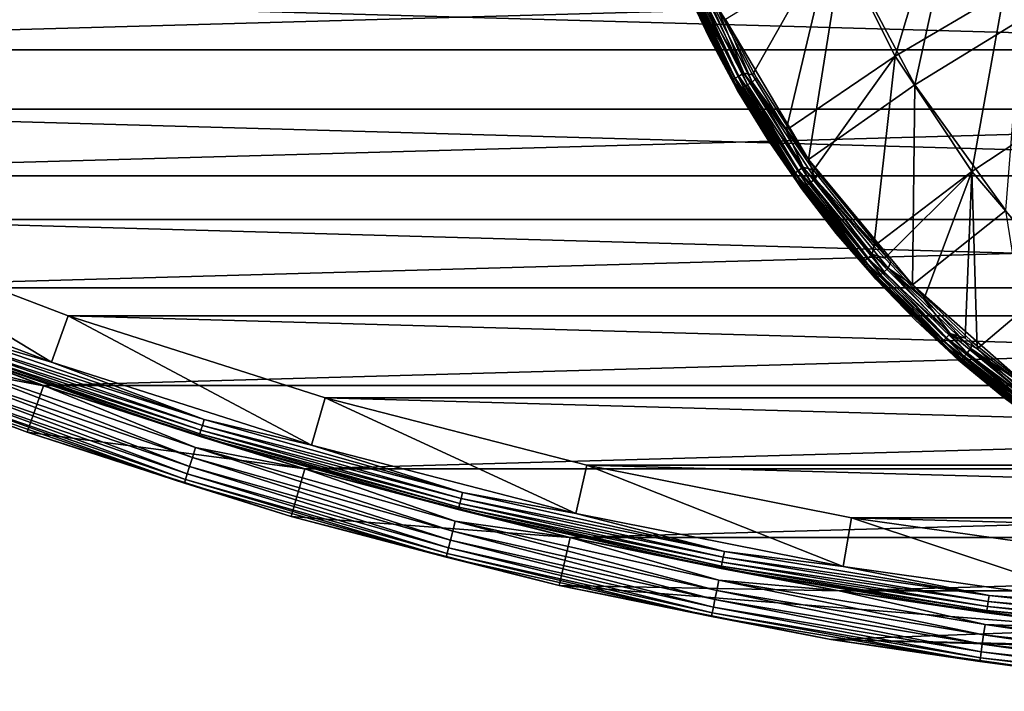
# Model space of a CAD drawing. Header units: millimetres. Extents: x -100 to 100, y -64 to 136.
# Tile 10 of 256: x -33 to -13, y -64 to -50. Entities that reach past the tile are written whole.
import ezdxf

# ---------------------------------------------------------------- set-up
doc = ezdxf.new("R2010")
doc.units = ezdxf.units.MM
doc.header["$LTSCALE"] = 159.143519
for name, color, linetype in [('393', 7, 'CONTINUOUS'), ('394', 7, 'CONTINUOUS'), ('395', 7, 'CONTINUOUS'), ('396', 7, 'CONTINUOUS'), ('397', 7, 'CONTINUOUS'), ('400', 7, 'CONTINUOUS'), ('402', 7, 'CONTINUOUS'), ('407', 7, 'CONTINUOUS'), ('410', 7, 'CONTINUOUS'), ('475', 7, 'CONTINUOUS'), ('505', 7, 'CONTINUOUS'), ('512', 7, 'CONTINUOUS'), ('524', 7, 'CONTINUOUS'), ('531', 7, 'CONTINUOUS')]:
    doc.layers.add(name, color=color, linetype=linetype)

msp = doc.modelspace()

# ---------------------------------------------------------------- linework, layer by layer
at = {"layer": '393', "color": 7, "linetype": 'CONTINUOUS', "true_color": 0xaaaaaa}
for points in [[(-32.534, -57.172, 44.7), (-37.696, -55.202, 44.7), (-37.311, -54.278, 44.7), (-32.534, -57.172, 44.7)], [(-32.202, -56.229, 44.7), (-32.534, -57.172, 44.7), (-37.311, -54.278, 44.7), (-32.202, -56.229, 44.7)], [(-27.269, -58.85, 44.7), (-32.534, -57.172, 44.7), (-32.202, -56.229, 44.7), (-27.269, -58.85, 44.7)], [(-26.992, -57.889, 44.7), (-27.269, -58.85, 44.7), (-32.202, -56.229, 44.7), (-26.992, -57.889, 44.7)], [(-21.919, -60.23, 44.7), (-27.269, -58.85, 44.7), (-26.992, -57.889, 44.7), (-21.919, -60.23, 44.7)], [(-21.696, -59.255, 44.7), (-21.919, -60.23, 44.7), (-26.992, -57.889, 44.7), (-21.696, -59.255, 44.7)], [(-16.5, -61.308, 44.7), (-21.919, -60.23, 44.7), (-21.696, -59.255, 44.7), (-16.5, -61.308, 44.7)], [(-16.331, -60.323, 44.7), (-16.5, -61.308, 44.7), (-21.696, -59.255, 44.7), (-16.331, -60.323, 44.7)], [(-11.029, -62.081, 44.7), (-16.5, -61.308, 44.7), (-16.331, -60.323, 44.7), (-11.029, -62.081, 44.7)], [(-10.916, -61.087, 44.7), (-11.029, -62.081, 44.7), (-16.331, -60.323, 44.7), (-10.916, -61.087, 44.7)]]:
    msp.add_3dface(points, dxfattribs=at)
at = {"layer": '394', "color": 7, "linetype": 'CONTINUOUS', "true_color": 0xaaaaaa}
for points in [[(-37.886, -55.664, 44.2), (-32.698, -57.644, 44.2), (-37.886, -55.664, 37.7), (-37.886, -55.664, 44.2)], [(-37.886, -55.664, 37.7), (-32.698, -57.644, 44.2), (-32.697, -57.645, 37.7), (-37.886, -55.664, 37.7)], [(-32.698, -57.644, 44.2), (-27.407, -59.331, 44.2), (-32.697, -57.645, 37.7), (-32.698, -57.644, 44.2)], [(-32.697, -57.645, 37.7), (-27.407, -59.331, 44.2), (-27.407, -59.331, 37.7), (-32.697, -57.645, 37.7)], [(-27.407, -59.331, 44.2), (-22.03, -60.718, 44.2), (-27.407, -59.331, 37.7), (-27.407, -59.331, 44.2)], [(-27.407, -59.331, 37.7), (-22.03, -60.718, 44.2), (-22.03, -60.718, 37.7), (-27.407, -59.331, 37.7)], [(-22.03, -60.718, 44.2), (-16.583, -61.801, 44.2), (-22.03, -60.718, 37.7), (-22.03, -60.718, 44.2)], [(-22.03, -60.718, 37.7), (-16.583, -61.801, 44.2), (-16.583, -61.801, 37.7), (-22.03, -60.718, 37.7)], [(-16.583, -61.801, 44.2), (-11.084, -62.578, 44.2), (-16.583, -61.801, 37.7), (-16.583, -61.801, 44.2)], [(-16.583, -61.801, 37.7), (-11.084, -62.578, 44.2), (-11.085, -62.577, 37.7), (-16.583, -61.801, 37.7)]]:
    msp.add_3dface(points, dxfattribs=at)
at = {"layer": '395', "color": 7, "linetype": 'CONTINUOUS', "true_color": 0xaaaaaa}
for points in [[(-37.886, -55.664, 37.7), (-32.697, -57.645, 37.7), (-38.268, -56.588, 37.7), (-37.886, -55.664, 37.7)], [(-38.268, -56.588, 37.7), (-32.697, -57.645, 37.7), (-33.028, -58.588, 37.7), (-38.268, -56.588, 37.7)], [(-32.697, -57.645, 37.7), (-27.407, -59.331, 37.7), (-33.028, -58.588, 37.7), (-32.697, -57.645, 37.7)], [(-33.028, -58.588, 37.7), (-27.407, -59.331, 37.7), (-27.683, -60.292, 37.7), (-33.028, -58.588, 37.7)], [(-27.407, -59.331, 37.7), (-22.03, -60.718, 37.7), (-27.683, -60.292, 37.7), (-27.407, -59.331, 37.7)], [(-27.683, -60.292, 37.7), (-22.03, -60.718, 37.7), (-22.252, -61.693, 37.7), (-27.683, -60.292, 37.7)], [(-22.03, -60.718, 37.7), (-16.583, -61.801, 37.7), (-22.252, -61.693, 37.7), (-22.03, -60.718, 37.7)], [(-16.583, -61.801, 37.7), (-11.085, -62.577, 37.7), (-22.252, -61.693, 37.7), (-16.583, -61.801, 37.7)], [(-22.252, -61.693, 37.7), (-11.085, -62.577, 37.7), (-16.751, -62.787, 37.7), (-22.252, -61.693, 37.7)], [(-11.085, -62.577, 37.7), (-5.551, -63.044, 37.7), (-16.751, -62.787, 37.7), (-11.085, -62.577, 37.7)], [(-5.551, -63.044, 37.7), (0, -63.2, 37.7), (-16.751, -62.787, 37.7), (-5.551, -63.044, 37.7)], [(-16.751, -62.787, 37.7), (0, -63.2, 37.7), (11.196, -63.571, 37.7), (-16.751, -62.787, 37.7)], [(-11.196, -63.571, 37.7), (-16.751, -62.787, 37.7), (11.196, -63.571, 37.7), (-11.196, -63.571, 37.7)]]:
    msp.add_3dface(points, dxfattribs=at)
at = {"layer": '396', "color": 7, "linetype": 'CONTINUOUS', "true_color": 0xaaaaaa}
for points in [[(-38.268, -56.588, 37.7), (-33.028, -58.588, 37.7), (-38.268, -56.588, 44.7), (-38.268, -56.588, 37.7)], [(-38.268, -56.588, 44.7), (-33.028, -58.588, 37.7), (-33.028, -58.588, 44.7), (-38.268, -56.588, 44.7)], [(-33.028, -58.588, 37.7), (-27.683, -60.292, 37.7), (-33.028, -58.588, 44.7), (-33.028, -58.588, 37.7)], [(-33.028, -58.588, 44.7), (-27.683, -60.292, 37.7), (-27.684, -60.292, 44.7), (-33.028, -58.588, 44.7)], [(-27.683, -60.292, 37.7), (-22.252, -61.693, 37.7), (-27.684, -60.292, 44.7), (-27.683, -60.292, 37.7)], [(-27.684, -60.292, 44.7), (-22.252, -61.693, 37.7), (-22.252, -61.693, 44.7), (-27.684, -60.292, 44.7)], [(-22.252, -61.693, 37.7), (-16.751, -62.787, 37.7), (-22.252, -61.693, 44.7), (-22.252, -61.693, 37.7)], [(-22.252, -61.693, 44.7), (-16.751, -62.787, 37.7), (-16.751, -62.787, 44.7), (-22.252, -61.693, 44.7)], [(-16.751, -62.787, 37.7), (-11.196, -63.571, 37.7), (-16.751, -62.787, 44.7), (-16.751, -62.787, 37.7)], [(-16.751, -62.787, 44.7), (-11.196, -63.571, 37.7), (-11.196, -63.571, 44.7), (-16.751, -62.787, 44.7)]]:
    msp.add_3dface(points, dxfattribs=at)
at = {"layer": '397', "color": 7, "linetype": 'CONTINUOUS', "true_color": 0xaaaaaa}
for points in [[(-47.89, -50.846, 45.7), (52.673, -48.025, 45.7), (-52.673, -48.025, 45.7), (-47.89, -50.846, 45.7)], [(47.89, -50.846, 45.7), (52.673, -48.025, 45.7), (-47.89, -50.846, 45.7), (47.89, -50.846, 45.7)], [(-42.956, -53.395, 45.7), (47.89, -50.846, 45.7), (-47.89, -50.846, 45.7), (-42.956, -53.395, 45.7)], [(42.956, -53.395, 45.7), (47.89, -50.846, 45.7), (-42.956, -53.395, 45.7), (42.956, -53.395, 45.7)], [(-37.887, -55.663, 45.7), (42.956, -53.395, 45.7), (-42.956, -53.395, 45.7), (-37.887, -55.663, 45.7)], [(37.887, -55.663, 45.7), (42.956, -53.395, 45.7), (-37.887, -55.663, 45.7), (37.887, -55.663, 45.7)], [(-32.699, -57.644, 45.7), (37.887, -55.663, 45.7), (-37.887, -55.663, 45.7), (-32.699, -57.644, 45.7)], [(32.699, -57.644, 45.7), (37.887, -55.663, 45.7), (-32.699, -57.644, 45.7), (32.699, -57.644, 45.7)], [(-27.408, -59.331, 45.7), (32.699, -57.644, 45.7), (-32.699, -57.644, 45.7), (-27.408, -59.331, 45.7)], [(27.408, -59.331, 45.7), (32.699, -57.644, 45.7), (-27.408, -59.331, 45.7), (27.408, -59.331, 45.7)], [(-22.03, -60.718, 45.7), (27.408, -59.331, 45.7), (-27.408, -59.331, 45.7), (-22.03, -60.718, 45.7)], [(22.03, -60.718, 45.7), (27.408, -59.331, 45.7), (-22.03, -60.718, 45.7), (22.03, -60.718, 45.7)], [(-16.584, -61.801, 45.7), (22.03, -60.718, 45.7), (-22.03, -60.718, 45.7), (-16.584, -61.801, 45.7)], [(16.584, -61.801, 45.7), (22.03, -60.718, 45.7), (-16.584, -61.801, 45.7), (16.584, -61.801, 45.7)], [(-11.085, -62.577, 45.7), (16.584, -61.801, 45.7), (-16.584, -61.801, 45.7), (-11.085, -62.577, 45.7)]]:
    msp.add_3dface(points, dxfattribs=at)
at = {"layer": '400', "color": 7, "linetype": 'CONTINUOUS', "true_color": 0xaaaaaa}
for points in [[(-32.699, -57.644, 45.7), (-37.887, -55.663, 45.7), (-34.791, -57.123, 45.675), (-32.699, -57.644, 45.7)], [(-38.268, -56.588, 44.7), (-33.028, -58.588, 44.7), (-35.055, -57.828, 44.921), (-38.268, -56.588, 44.7)], [(-29.683, -59.1, 45.601), (-34.791, -57.123, 45.675), (-34.865, -57.321, 45.601), (-29.683, -59.1, 45.601)], [(-29.619, -58.898, 45.675), (-32.699, -57.644, 45.7), (-34.791, -57.123, 45.675), (-29.619, -58.898, 45.675)], [(-29.619, -58.898, 45.675), (-34.791, -57.123, 45.675), (-29.683, -59.1, 45.601), (-29.619, -58.898, 45.675)], [(-29.739, -59.281, 45.482), (-34.865, -57.321, 45.601), (-34.932, -57.499, 45.482), (-29.739, -59.281, 45.482)], [(-29.683, -59.1, 45.601), (-34.865, -57.321, 45.601), (-29.739, -59.281, 45.482), (-29.683, -59.1, 45.601)], [(-29.786, -59.433, 45.323), (-34.932, -57.499, 45.482), (-34.987, -57.647, 45.323), (-29.786, -59.433, 45.323)], [(-29.739, -59.281, 45.482), (-34.932, -57.499, 45.482), (-29.786, -59.433, 45.323), (-29.739, -59.281, 45.482)], [(-29.844, -59.617, 44.921), (-35.029, -57.759, 45.133), (-35.055, -57.828, 44.921), (-29.844, -59.617, 44.921)], [(-33.028, -58.588, 44.7), (-29.844, -59.617, 44.921), (-35.055, -57.828, 44.921), (-33.028, -58.588, 44.7)], [(-29.822, -59.546, 45.133), (-34.987, -57.647, 45.323), (-35.029, -57.759, 45.133), (-29.822, -59.546, 45.133)], [(-29.822, -59.546, 45.133), (-35.029, -57.759, 45.133), (-29.844, -59.617, 44.921), (-29.822, -59.546, 45.133)], [(-29.786, -59.433, 45.323), (-34.987, -57.647, 45.323), (-29.822, -59.546, 45.133), (-29.786, -59.433, 45.323)], [(-27.408, -59.331, 45.7), (-32.699, -57.644, 45.7), (-29.619, -58.898, 45.675), (-27.408, -59.331, 45.7)], [(-33.028, -58.588, 44.7), (-27.684, -60.292, 44.7), (-29.844, -59.617, 44.921), (-33.028, -58.588, 44.7)], [(-24.41, -60.591, 45.601), (-29.619, -58.898, 45.675), (-29.683, -59.1, 45.601), (-24.41, -60.591, 45.601)], [(-24.358, -60.386, 45.675), (-27.408, -59.331, 45.7), (-29.619, -58.898, 45.675), (-24.358, -60.386, 45.675)], [(-24.358, -60.386, 45.675), (-29.619, -58.898, 45.675), (-24.41, -60.591, 45.601), (-24.358, -60.386, 45.675)], [(-24.456, -60.775, 45.482), (-29.683, -59.1, 45.601), (-29.739, -59.281, 45.482), (-24.456, -60.775, 45.482)], [(-24.41, -60.591, 45.601), (-29.683, -59.1, 45.601), (-24.456, -60.775, 45.482), (-24.41, -60.591, 45.601)], [(-24.495, -60.929, 45.323), (-29.739, -59.281, 45.482), (-29.786, -59.433, 45.323), (-24.495, -60.929, 45.323)], [(-24.456, -60.775, 45.482), (-29.739, -59.281, 45.482), (-24.495, -60.929, 45.323), (-24.456, -60.775, 45.482)], [(-22.03, -60.718, 45.7), (-27.408, -59.331, 45.7), (-24.358, -60.386, 45.675), (-22.03, -60.718, 45.7)], [(-24.542, -61.116, 44.921), (-29.822, -59.546, 45.133), (-29.844, -59.617, 44.921), (-24.542, -61.116, 44.921)], [(-27.684, -60.292, 44.7), (-24.542, -61.116, 44.921), (-29.844, -59.617, 44.921), (-27.684, -60.292, 44.7)], [(-24.524, -61.044, 45.133), (-29.786, -59.433, 45.323), (-29.822, -59.546, 45.133), (-24.524, -61.044, 45.133)], [(-24.524, -61.044, 45.133), (-29.822, -59.546, 45.133), (-24.542, -61.116, 44.921), (-24.524, -61.044, 45.133)], [(-24.495, -60.929, 45.323), (-29.786, -59.433, 45.323), (-24.524, -61.044, 45.133), (-24.495, -60.929, 45.323)], [(-27.684, -60.292, 44.7), (-22.252, -61.693, 44.7), (-24.542, -61.116, 44.921), (-27.684, -60.292, 44.7)], [(-19.063, -61.79, 45.601), (-24.358, -60.386, 45.675), (-24.41, -60.591, 45.601), (-19.063, -61.79, 45.601)], [(-19.022, -61.582, 45.675), (-22.03, -60.718, 45.7), (-24.358, -60.386, 45.675), (-19.022, -61.582, 45.675)], [(-19.022, -61.582, 45.675), (-24.358, -60.386, 45.675), (-19.063, -61.79, 45.601), (-19.022, -61.582, 45.675)], [(-19.099, -61.976, 45.482), (-24.41, -60.591, 45.601), (-24.456, -60.775, 45.482), (-19.099, -61.976, 45.482)], [(-19.063, -61.79, 45.601), (-24.41, -60.591, 45.601), (-19.099, -61.976, 45.482), (-19.063, -61.79, 45.601)], [(-19.129, -62.131, 45.323), (-24.456, -60.775, 45.482), (-24.495, -60.929, 45.323), (-19.129, -62.131, 45.323)], [(-19.099, -61.976, 45.482), (-24.456, -60.775, 45.482), (-19.129, -62.131, 45.323), (-19.099, -61.976, 45.482)], [(-16.584, -61.801, 45.7), (-22.03, -60.718, 45.7), (-19.022, -61.582, 45.675), (-16.584, -61.801, 45.7)], [(-19.152, -62.248, 45.133), (-24.495, -60.929, 45.323), (-24.524, -61.044, 45.133), (-19.152, -62.248, 45.133)], [(-19.129, -62.131, 45.323), (-24.495, -60.929, 45.323), (-19.152, -62.248, 45.133), (-19.129, -62.131, 45.323)], [(-19.166, -62.321, 44.921), (-24.524, -61.044, 45.133), (-24.542, -61.116, 44.921), (-19.166, -62.321, 44.921)], [(-22.252, -61.693, 44.7), (-19.166, -62.321, 44.921), (-24.542, -61.116, 44.921), (-22.252, -61.693, 44.7)], [(-19.152, -62.248, 45.133), (-24.524, -61.044, 45.133), (-19.166, -62.321, 44.921), (-19.152, -62.248, 45.133)], [(-13.658, -62.692, 45.601), (-19.022, -61.582, 45.675), (-19.063, -61.79, 45.601), (-13.658, -62.692, 45.601)], [(-13.629, -62.482, 45.675), (-16.584, -61.801, 45.7), (-19.022, -61.582, 45.675), (-13.629, -62.482, 45.675)], [(-13.629, -62.482, 45.675), (-19.022, -61.582, 45.675), (-13.658, -62.692, 45.601), (-13.629, -62.482, 45.675)], [(-22.252, -61.693, 44.7), (-16.751, -62.787, 44.7), (-19.166, -62.321, 44.921), (-22.252, -61.693, 44.7)], [(-13.684, -62.88, 45.482), (-19.063, -61.79, 45.601), (-19.099, -61.976, 45.482), (-13.684, -62.88, 45.482)], [(-13.658, -62.692, 45.601), (-19.063, -61.79, 45.601), (-13.684, -62.88, 45.482), (-13.658, -62.692, 45.601)], [(-11.085, -62.577, 45.7), (-16.584, -61.801, 45.7), (-13.629, -62.482, 45.675), (-11.085, -62.577, 45.7)], [(-13.705, -63.037, 45.323), (-19.099, -61.976, 45.482), (-19.129, -62.131, 45.323), (-13.705, -63.037, 45.323)], [(-13.684, -62.88, 45.482), (-19.099, -61.976, 45.482), (-13.705, -63.037, 45.323), (-13.684, -62.88, 45.482)], [(-13.722, -63.155, 45.133), (-19.129, -62.131, 45.323), (-19.152, -62.248, 45.133), (-13.722, -63.155, 45.133)], [(-13.705, -63.037, 45.323), (-19.129, -62.131, 45.323), (-13.722, -63.155, 45.133), (-13.705, -63.037, 45.323)], [(-13.732, -63.228, 44.921), (-19.152, -62.248, 45.133), (-19.166, -62.321, 44.921), (-13.732, -63.228, 44.921)], [(-16.751, -62.787, 44.7), (-13.732, -63.228, 44.921), (-19.166, -62.321, 44.921), (-16.751, -62.787, 44.7)], [(-13.722, -63.155, 45.133), (-19.152, -62.248, 45.133), (-13.732, -63.228, 44.921), (-13.722, -63.155, 45.133)], [(-8.211, -63.294, 45.601), (-13.629, -62.482, 45.675), (-13.658, -62.692, 45.601), (-8.211, -63.294, 45.601)], [(-8.194, -63.084, 45.675), (-11.085, -62.577, 45.7), (-13.629, -62.482, 45.675), (-8.194, -63.084, 45.675)], [(-8.194, -63.084, 45.675), (-13.629, -62.482, 45.675), (-8.211, -63.294, 45.601), (-8.194, -63.084, 45.675)], [(-16.751, -62.787, 44.7), (-11.196, -63.571, 44.7), (-13.732, -63.228, 44.921), (-16.751, -62.787, 44.7)], [(-8.227, -63.484, 45.482), (-13.658, -62.692, 45.601), (-13.684, -62.88, 45.482), (-8.227, -63.484, 45.482)], [(-8.211, -63.294, 45.601), (-13.658, -62.692, 45.601), (-8.227, -63.484, 45.482), (-8.211, -63.294, 45.601)], [(-8.24, -63.641, 45.323), (-13.684, -62.88, 45.482), (-13.705, -63.037, 45.323), (-8.24, -63.641, 45.323)], [(-8.227, -63.484, 45.482), (-13.684, -62.88, 45.482), (-8.24, -63.641, 45.323), (-8.227, -63.484, 45.482)], [(-8.256, -63.834, 44.921), (-13.722, -63.155, 45.133), (-13.732, -63.228, 44.921), (-8.256, -63.834, 44.921)], [(-8.25, -63.76, 45.133), (-13.705, -63.037, 45.323), (-13.722, -63.155, 45.133), (-8.25, -63.76, 45.133)], [(-8.25, -63.76, 45.133), (-13.722, -63.155, 45.133), (-8.256, -63.834, 44.921), (-8.25, -63.76, 45.133)], [(-8.24, -63.641, 45.323), (-13.705, -63.037, 45.323), (-8.25, -63.76, 45.133), (-8.24, -63.641, 45.323)], [(-11.196, -63.571, 44.7), (-8.256, -63.834, 44.921), (-13.732, -63.228, 44.921), (-11.196, -63.571, 44.7)]]:
    msp.add_3dface(points, dxfattribs=at)
at = {"layer": '402', "color": 7, "linetype": 'CONTINUOUS', "true_color": 0xaaaaaa}
for points in [[(-37.696, -55.202, 44.7), (-32.534, -57.172, 44.7), (-34.583, -56.568, 44.683), (-37.696, -55.202, 44.7)], [(-32.698, -57.644, 44.2), (-37.886, -55.664, 44.2), (-34.707, -56.899, 44.329), (-32.698, -57.644, 44.2)], [(-29.442, -58.332, 44.683), (-34.625, -56.681, 44.633), (-34.583, -56.568, 44.683), (-29.442, -58.332, 44.683)], [(-32.534, -57.172, 44.7), (-29.442, -58.332, 44.683), (-34.583, -56.568, 44.683), (-32.534, -57.172, 44.7)], [(-29.509, -58.547, 44.553), (-34.69, -56.852, 44.45), (-34.662, -56.778, 44.553), (-29.509, -58.547, 44.553)], [(-29.478, -58.448, 44.633), (-34.662, -56.778, 44.553), (-34.625, -56.681, 44.633), (-29.478, -58.448, 44.633)], [(-29.509, -58.547, 44.553), (-34.662, -56.778, 44.553), (-29.478, -58.448, 44.633), (-29.509, -58.547, 44.553)], [(-29.478, -58.448, 44.633), (-34.625, -56.681, 44.633), (-29.442, -58.332, 44.683), (-29.478, -58.448, 44.633)], [(-29.533, -58.622, 44.45), (-34.707, -56.899, 44.329), (-34.69, -56.852, 44.45), (-29.533, -58.622, 44.45)], [(-29.548, -58.67, 44.329), (-32.698, -57.644, 44.2), (-34.707, -56.899, 44.329), (-29.548, -58.67, 44.329)], [(-29.548, -58.67, 44.329), (-34.707, -56.899, 44.329), (-29.533, -58.622, 44.45), (-29.548, -58.67, 44.329)], [(-29.533, -58.622, 44.45), (-34.69, -56.852, 44.45), (-29.509, -58.547, 44.553), (-29.533, -58.622, 44.45)], [(-32.534, -57.172, 44.7), (-27.269, -58.85, 44.7), (-29.442, -58.332, 44.683), (-32.534, -57.172, 44.7)], [(-27.407, -59.331, 44.2), (-32.698, -57.644, 44.2), (-29.548, -58.67, 44.329), (-27.407, -59.331, 44.2)], [(-24.212, -59.811, 44.683), (-29.478, -58.448, 44.633), (-29.442, -58.332, 44.683), (-24.212, -59.811, 44.683)], [(-27.269, -58.85, 44.7), (-24.212, -59.811, 44.683), (-29.442, -58.332, 44.683), (-27.269, -58.85, 44.7)], [(-24.287, -60.106, 44.45), (-29.548, -58.67, 44.329), (-29.533, -58.622, 44.45), (-24.287, -60.106, 44.45)], [(-24.267, -60.029, 44.553), (-29.533, -58.622, 44.45), (-29.509, -58.547, 44.553), (-24.267, -60.029, 44.553)], [(-24.287, -60.106, 44.45), (-29.533, -58.622, 44.45), (-24.267, -60.029, 44.553), (-24.287, -60.106, 44.45)], [(-24.242, -59.928, 44.633), (-29.509, -58.547, 44.553), (-29.478, -58.448, 44.633), (-24.242, -59.928, 44.633)], [(-24.267, -60.029, 44.553), (-29.509, -58.547, 44.553), (-24.242, -59.928, 44.633), (-24.267, -60.029, 44.553)], [(-24.242, -59.928, 44.633), (-29.478, -58.448, 44.633), (-24.212, -59.811, 44.683), (-24.242, -59.928, 44.633)], [(-24.299, -60.154, 44.329), (-27.407, -59.331, 44.2), (-29.548, -58.67, 44.329), (-24.299, -60.154, 44.329)], [(-24.299, -60.154, 44.329), (-29.548, -58.67, 44.329), (-24.287, -60.106, 44.45), (-24.299, -60.154, 44.329)], [(-27.269, -58.85, 44.7), (-21.919, -60.23, 44.7), (-24.212, -59.811, 44.683), (-27.269, -58.85, 44.7)], [(-22.03, -60.718, 44.2), (-27.407, -59.331, 44.2), (-24.299, -60.154, 44.329), (-22.03, -60.718, 44.2)], [(-18.908, -61, 44.683), (-24.242, -59.928, 44.633), (-24.212, -59.811, 44.683), (-18.908, -61, 44.683)], [(-21.919, -60.23, 44.7), (-18.908, -61, 44.683), (-24.212, -59.811, 44.683), (-21.919, -60.23, 44.7)], [(-18.931, -61.118, 44.633), (-24.267, -60.029, 44.553), (-24.242, -59.928, 44.633), (-18.931, -61.118, 44.633)], [(-18.931, -61.118, 44.633), (-24.242, -59.928, 44.633), (-18.908, -61, 44.683), (-18.931, -61.118, 44.633)], [(-18.967, -61.298, 44.45), (-24.299, -60.154, 44.329), (-24.287, -60.106, 44.45), (-18.967, -61.298, 44.45)], [(-18.976, -61.347, 44.329), (-22.03, -60.718, 44.2), (-24.299, -60.154, 44.329), (-18.976, -61.347, 44.329)], [(-18.976, -61.347, 44.329), (-24.299, -60.154, 44.329), (-18.967, -61.298, 44.45), (-18.976, -61.347, 44.329)], [(-18.951, -61.22, 44.553), (-24.287, -60.106, 44.45), (-24.267, -60.029, 44.553), (-18.951, -61.22, 44.553)], [(-18.967, -61.298, 44.45), (-24.287, -60.106, 44.45), (-18.951, -61.22, 44.553), (-18.967, -61.298, 44.45)], [(-18.951, -61.22, 44.553), (-24.267, -60.029, 44.553), (-18.931, -61.118, 44.633), (-18.951, -61.22, 44.553)], [(-21.919, -60.23, 44.7), (-16.5, -61.308, 44.7), (-18.908, -61, 44.683), (-21.919, -60.23, 44.7)], [(-16.583, -61.801, 44.2), (-22.03, -60.718, 44.2), (-18.976, -61.347, 44.329), (-16.583, -61.801, 44.2)], [(-13.547, -61.895, 44.683), (-18.931, -61.118, 44.633), (-18.908, -61, 44.683), (-13.547, -61.895, 44.683)], [(-16.5, -61.308, 44.7), (-13.547, -61.895, 44.683), (-18.908, -61, 44.683), (-16.5, -61.308, 44.7)], [(-13.578, -62.117, 44.553), (-18.967, -61.298, 44.45), (-18.951, -61.22, 44.553), (-13.578, -62.117, 44.553)], [(-13.564, -62.014, 44.633), (-18.951, -61.22, 44.553), (-18.931, -61.118, 44.633), (-13.564, -62.014, 44.633)], [(-13.578, -62.117, 44.553), (-18.951, -61.22, 44.553), (-13.564, -62.014, 44.633), (-13.578, -62.117, 44.553)], [(-13.564, -62.014, 44.633), (-18.931, -61.118, 44.633), (-13.547, -61.895, 44.683), (-13.564, -62.014, 44.633)], [(-13.589, -62.196, 44.45), (-18.976, -61.347, 44.329), (-18.967, -61.298, 44.45), (-13.589, -62.196, 44.45)], [(-13.596, -62.245, 44.329), (-16.583, -61.801, 44.2), (-18.976, -61.347, 44.329), (-13.596, -62.245, 44.329)], [(-13.596, -62.245, 44.329), (-18.976, -61.347, 44.329), (-13.589, -62.196, 44.45), (-13.596, -62.245, 44.329)], [(-13.589, -62.196, 44.45), (-18.967, -61.298, 44.45), (-13.578, -62.117, 44.553), (-13.589, -62.196, 44.45)], [(-16.5, -61.308, 44.7), (-11.029, -62.081, 44.7), (-13.547, -61.895, 44.683), (-16.5, -61.308, 44.7)], [(-11.084, -62.578, 44.2), (-16.583, -61.801, 44.2), (-13.596, -62.245, 44.329), (-11.084, -62.578, 44.2)], [(-8.155, -62.613, 44.633), (-13.578, -62.117, 44.553), (-13.564, -62.014, 44.633), (-8.155, -62.613, 44.633)], [(-8.145, -62.493, 44.683), (-13.564, -62.014, 44.633), (-13.547, -61.895, 44.683), (-8.145, -62.493, 44.683)], [(-8.155, -62.613, 44.633), (-13.564, -62.014, 44.633), (-8.145, -62.493, 44.683), (-8.155, -62.613, 44.633)], [(-11.029, -62.081, 44.7), (-8.145, -62.493, 44.683), (-13.547, -61.895, 44.683), (-11.029, -62.081, 44.7)], [(-8.17, -62.795, 44.45), (-13.596, -62.245, 44.329), (-13.589, -62.196, 44.45), (-8.17, -62.795, 44.45)], [(-8.163, -62.716, 44.553), (-13.589, -62.196, 44.45), (-13.578, -62.117, 44.553), (-8.163, -62.716, 44.553)], [(-8.17, -62.795, 44.45), (-13.589, -62.196, 44.45), (-8.163, -62.716, 44.553), (-8.17, -62.795, 44.45)], [(-8.163, -62.716, 44.553), (-13.578, -62.117, 44.553), (-8.155, -62.613, 44.633), (-8.163, -62.716, 44.553)], [(-8.174, -62.845, 44.329), (-11.084, -62.578, 44.2), (-13.596, -62.245, 44.329), (-8.174, -62.845, 44.329)], [(-8.174, -62.845, 44.329), (-13.596, -62.245, 44.329), (-8.17, -62.795, 44.45), (-8.174, -62.845, 44.329)]]:
    msp.add_3dface(points, dxfattribs=at)
at = {"layer": '407', "color": 7, "linetype": 'CONTINUOUS'}
for points in [[(-42.303, -52.045, 36.7), (-47.163, -49.534, 36.7), (42.303, -52.045, 36.7), (-42.303, -52.045, 36.7)], [(42.303, -52.045, 36.7), (-47.163, -49.534, 36.7), (47.163, -49.534, 36.7), (42.303, -52.045, 36.7)], [(-37.312, -54.278, 36.7), (-42.303, -52.045, 36.7), (37.312, -54.278, 36.7), (-37.312, -54.278, 36.7)], [(37.312, -54.278, 36.7), (-42.303, -52.045, 36.7), (42.303, -52.045, 36.7), (37.312, -54.278, 36.7)], [(-32.202, -56.229, 36.7), (-37.312, -54.278, 36.7), (32.202, -56.229, 36.7), (-32.202, -56.229, 36.7)], [(32.202, -56.229, 36.7), (-37.312, -54.278, 36.7), (37.312, -54.278, 36.7), (32.202, -56.229, 36.7)], [(-26.991, -57.89, 36.7), (-32.202, -56.229, 36.7), (26.991, -57.89, 36.7), (-26.991, -57.89, 36.7)], [(26.991, -57.89, 36.7), (-32.202, -56.229, 36.7), (32.202, -56.229, 36.7), (26.991, -57.89, 36.7)], [(-21.696, -59.255, 36.7), (-26.991, -57.89, 36.7), (21.696, -59.255, 36.7), (-21.696, -59.255, 36.7)], [(21.696, -59.255, 36.7), (-26.991, -57.89, 36.7), (26.991, -57.89, 36.7), (21.696, -59.255, 36.7)], [(-16.332, -60.322, 36.7), (-21.696, -59.255, 36.7), (16.332, -60.322, 36.7), (-16.332, -60.322, 36.7)], [(16.332, -60.322, 36.7), (-21.696, -59.255, 36.7), (21.696, -59.255, 36.7), (16.332, -60.322, 36.7)], [(-10.916, -61.087, 36.7), (-16.332, -60.322, 36.7), (10.916, -61.087, 36.7), (-10.916, -61.087, 36.7)], [(10.916, -61.087, 36.7), (-16.332, -60.322, 36.7), (16.332, -60.322, 36.7), (10.916, -61.087, 36.7)]]:
    msp.add_3dface(points, dxfattribs=at)
at = {"layer": '410', "color": 7, "linetype": 'CONTINUOUS'}
for points in [[(-37.311, -54.278, 44.7), (-37.312, -54.278, 36.7), (-32.202, -56.229, 36.7), (-37.311, -54.278, 44.7)], [(-32.202, -56.229, 44.7), (-37.311, -54.278, 44.7), (-32.202, -56.229, 36.7), (-32.202, -56.229, 44.7)], [(-26.992, -57.889, 44.7), (-32.202, -56.229, 44.7), (-26.991, -57.89, 36.7), (-26.992, -57.889, 44.7)], [(-32.202, -56.229, 44.7), (-32.202, -56.229, 36.7), (-26.991, -57.89, 36.7), (-32.202, -56.229, 44.7)], [(-21.696, -59.255, 44.7), (-26.992, -57.889, 44.7), (-21.696, -59.255, 36.7), (-21.696, -59.255, 44.7)], [(-26.992, -57.889, 44.7), (-26.991, -57.89, 36.7), (-21.696, -59.255, 36.7), (-26.992, -57.889, 44.7)], [(-16.331, -60.323, 44.7), (-21.696, -59.255, 44.7), (-16.332, -60.322, 36.7), (-16.331, -60.323, 44.7)], [(-21.696, -59.255, 44.7), (-21.696, -59.255, 36.7), (-16.332, -60.322, 36.7), (-21.696, -59.255, 44.7)], [(-16.331, -60.323, 44.7), (-16.332, -60.322, 36.7), (-10.916, -61.087, 36.7), (-16.331, -60.323, 44.7)], [(-10.916, -61.087, 44.7), (-16.331, -60.323, 44.7), (-10.916, -61.087, 36.7), (-10.916, -61.087, 44.7)]]:
    msp.add_3dface(points, dxfattribs=at)
at = {"layer": '475', "color": 7, "linetype": 'CONTINUOUS', "true_color": 0xaaaaaa}
for points in [[(-19.726, -49.501, 100.922), (-19.223, -50.578, 100.922), (-19.706, -49.547, 104.041), (-19.726, -49.501, 100.922)], [(-19.223, -50.578, 100.922), (-18.662, -51.626, 100.922), (-19.706, -49.547, 104.041), (-19.223, -50.578, 100.922)], [(-19.706, -49.547, 104.041), (-18.662, -51.626, 100.922), (-18.639, -51.666, 104.041), (-19.706, -49.547, 104.041)], [(-18.662, -51.626, 100.922), (-18.043, -52.642, 100.922), (-18.639, -51.666, 104.041), (-18.662, -51.626, 100.922)], [(-18.043, -52.642, 100.922), (-17.369, -53.621, 100.923), (-18.639, -51.666, 104.041), (-18.043, -52.642, 100.922)], [(-18.639, -51.666, 104.041), (-17.369, -53.621, 100.923), (-17.345, -53.655, 104.04), (-18.639, -51.666, 104.041)], [(-17.369, -53.621, 100.923), (-16.642, -54.562, 100.923), (-17.345, -53.655, 104.04), (-17.369, -53.621, 100.923)], [(-16.642, -54.562, 100.923), (-15.864, -55.462, 100.923), (-17.345, -53.655, 104.04), (-16.642, -54.562, 100.923)], [(-17.345, -53.655, 104.04), (-15.864, -55.462, 100.923), (-15.839, -55.488, 104.04), (-17.345, -53.655, 104.04)], [(-15.864, -55.462, 100.923), (-15.037, -56.317, 100.923), (-15.839, -55.488, 104.04), (-15.864, -55.462, 100.923)], [(-15.037, -56.317, 100.923), (-14.165, -57.125, 100.923), (-15.839, -55.488, 104.04), (-15.037, -56.317, 100.923)], [(-15.839, -55.488, 104.04), (-14.165, -57.125, 100.923), (-14.141, -57.145, 104.04), (-15.839, -55.488, 104.04)], [(-14.165, -57.125, 100.923), (-13.249, -57.883, 100.923), (-14.141, -57.145, 104.04), (-14.165, -57.125, 100.923)], [(-13.249, -57.883, 100.923), (-12.292, -58.59, 100.922), (-14.141, -57.145, 104.04), (-13.249, -57.883, 100.923)], [(-14.141, -57.145, 104.04), (-12.292, -58.59, 100.922), (-12.27, -58.605, 104.04), (-14.141, -57.145, 104.04)]]:
    msp.add_3dface(points, dxfattribs=at)
at = {"layer": '505', "color": 7, "linetype": 'CONTINUOUS', "true_color": 0xaaaaaa}
for points in [[(-11.802, -46.451, 105.116), (-14.163, -47.517, 104.953), (-12.902, -50.237, 104.933), (-11.802, -46.451, 105.116)], [(-14.163, -47.517, 104.953), (-16.523, -48.777, 104.761), (-15.052, -51.551, 104.75), (-14.163, -47.517, 104.953)], [(-12.902, -50.237, 104.933), (-14.163, -47.517, 104.953), (-15.052, -51.551, 104.75), (-12.902, -50.237, 104.933)], [(-16.523, -48.777, 104.761), (-18.885, -50.231, 104.539), (-17.203, -53.067, 104.539), (-16.523, -48.777, 104.761)], [(-15.052, -51.551, 104.75), (-16.523, -48.777, 104.761), (-17.203, -53.067, 104.539), (-15.052, -51.551, 104.75)], [(-17.203, -53.067, 104.539), (-18.885, -50.231, 104.539), (-18.257, -51.412, 104.539), (-17.203, -53.067, 104.539)], [(-12.902, -50.237, 104.933), (-15.052, -51.551, 104.75), (-13.21, -54.096, 104.732), (-12.902, -50.237, 104.933)], [(-15.052, -51.551, 104.75), (-17.203, -53.067, 104.539), (-15.099, -55.606, 104.538), (-15.052, -51.551, 104.75)], [(-13.21, -54.096, 104.732), (-15.052, -51.551, 104.75), (-15.099, -55.606, 104.538), (-13.21, -54.096, 104.732)], [(-15.099, -55.606, 104.538), (-17.203, -53.067, 104.539), (-15.537, -55.139, 104.539), (-15.099, -55.606, 104.538)], [(-15.537, -55.139, 104.539), (-17.203, -53.067, 104.539), (-17, -53.35, 104.539), (-15.537, -55.139, 104.539)], [(-13.21, -54.096, 104.732), (-15.099, -55.606, 104.538), (-12.622, -57.786, 104.539), (-13.21, -54.096, 104.732)], [(-12.622, -57.786, 104.539), (-15.099, -55.606, 104.538), (-13.887, -56.758, 104.539), (-12.622, -57.786, 104.539)]]:
    msp.add_3dface(points, dxfattribs=at)
at = {"layer": '512', "color": 7, "linetype": 'CONTINUOUS', "true_color": 0xaaaaaa}
for points in [[(-16.704, -48.461, 99.982), (-14.318, -47.217, 99.595), (-15.449, -50.971, 99.999), (-16.704, -48.461, 99.982)], [(-15.449, -50.971, 99.999), (-14.318, -47.217, 99.595), (-13.242, -49.671, 99.627), (-15.449, -50.971, 99.999)], [(-19.091, -49.896, 100.429), (-16.704, -48.461, 99.982), (-18.341, -51.348, 100.429), (-19.091, -49.896, 100.429)], [(-18.341, -51.348, 100.429), (-16.704, -48.461, 99.982), (-17.657, -52.47, 100.429), (-18.341, -51.348, 100.429)], [(-17.657, -52.47, 100.429), (-16.704, -48.461, 99.982), (-15.449, -50.971, 99.999), (-17.657, -52.47, 100.429)], [(-13.242, -49.671, 99.627), (-11.035, -48.572, 99.312), (-11.908, -51.998, 99.679), (-13.242, -49.671, 99.627)], [(-15.449, -50.971, 99.999), (-13.242, -49.671, 99.627), (-13.893, -53.308, 100.028), (-15.449, -50.971, 99.999)], [(-13.893, -53.308, 100.028), (-13.242, -49.671, 99.627), (-11.908, -51.998, 99.679), (-13.893, -53.308, 100.028)], [(-17.657, -52.47, 100.429), (-15.449, -50.971, 99.999), (-17.102, -53.279, 100.429), (-17.657, -52.47, 100.429)], [(-17.102, -53.279, 100.429), (-15.449, -50.971, 99.999), (-15.878, -54.82, 100.43), (-17.102, -53.279, 100.429)], [(-15.878, -54.82, 100.43), (-15.449, -50.971, 99.999), (-13.893, -53.308, 100.028), (-15.878, -54.82, 100.43)], [(-13.893, -53.308, 100.028), (-11.908, -51.998, 99.679), (-12.064, -55.438, 100.067), (-13.893, -53.308, 100.028)], [(-15.878, -54.82, 100.43), (-13.893, -53.308, 100.028), (-15.661, -55.064, 100.43), (-15.878, -54.82, 100.43)], [(-15.661, -55.064, 100.43), (-13.893, -53.308, 100.028), (-14.869, -55.896, 100.43), (-15.661, -55.064, 100.43)], [(-14.869, -55.896, 100.43), (-13.893, -53.308, 100.028), (-14.034, -56.683, 100.43), (-14.869, -55.896, 100.43)], [(-14.034, -56.683, 100.43), (-13.893, -53.308, 100.028), (-13.788, -56.899, 100.43), (-14.034, -56.683, 100.43)], [(-13.788, -56.899, 100.43), (-13.893, -53.308, 100.028), (-12.064, -55.438, 100.067), (-13.788, -56.899, 100.43)], [(-13.788, -56.899, 100.43), (-12.064, -55.438, 100.067), (-12.24, -58.116, 100.429), (-13.788, -56.899, 100.43)]]:
    msp.add_3dface(points, dxfattribs=at)
at = {"layer": '524', "color": 7, "linetype": 'CONTINUOUS', "true_color": 0xaaaaaa}
for points in [[(-19.498, -49.459, 104.459), (-18.441, -51.556, 104.459), (-19.396, -49.414, 104.514), (-19.498, -49.459, 104.459)], [(-18.885, -50.231, 104.539), (-19.396, -49.414, 104.514), (-18.345, -51.5, 104.513), (-18.885, -50.231, 104.539)], [(-19.396, -49.414, 104.514), (-18.441, -51.556, 104.459), (-18.345, -51.5, 104.513), (-19.396, -49.414, 104.514)], [(-19.706, -49.547, 104.041), (-18.639, -51.666, 104.041), (-19.692, -49.543, 104.163), (-19.706, -49.547, 104.041)], [(-19.692, -49.543, 104.163), (-18.624, -51.661, 104.163), (-19.65, -49.525, 104.278), (-19.692, -49.543, 104.163)], [(-19.692, -49.543, 104.163), (-18.639, -51.666, 104.041), (-18.624, -51.661, 104.163), (-19.692, -49.543, 104.163)], [(-19.65, -49.525, 104.278), (-18.585, -51.639, 104.278), (-19.585, -49.496, 104.379), (-19.65, -49.525, 104.278)], [(-19.65, -49.525, 104.278), (-18.624, -51.661, 104.163), (-18.585, -51.639, 104.278), (-19.65, -49.525, 104.278)], [(-19.585, -49.496, 104.379), (-18.523, -51.603, 104.379), (-19.498, -49.459, 104.459), (-19.585, -49.496, 104.379)], [(-19.585, -49.496, 104.379), (-18.585, -51.639, 104.278), (-18.523, -51.603, 104.379), (-19.585, -49.496, 104.379)], [(-19.498, -49.459, 104.459), (-18.523, -51.603, 104.379), (-18.441, -51.556, 104.459), (-19.498, -49.459, 104.459)], [(-18.257, -51.412, 104.539), (-18.885, -50.231, 104.539), (-18.345, -51.5, 104.513), (-18.257, -51.412, 104.539)], [(-17.203, -53.067, 104.539), (-18.257, -51.412, 104.539), (-18.345, -51.5, 104.513), (-17.203, -53.067, 104.539)], [(-18.624, -51.661, 104.163), (-17.33, -53.648, 104.163), (-18.585, -51.639, 104.278), (-18.624, -51.661, 104.163)], [(-18.585, -51.639, 104.278), (-17.294, -53.622, 104.278), (-18.523, -51.603, 104.379), (-18.585, -51.639, 104.278)], [(-18.585, -51.639, 104.278), (-17.33, -53.648, 104.163), (-17.294, -53.622, 104.278), (-18.585, -51.639, 104.278)], [(-18.523, -51.603, 104.379), (-17.236, -53.579, 104.379), (-18.441, -51.556, 104.459), (-18.523, -51.603, 104.379)], [(-18.523, -51.603, 104.379), (-17.294, -53.622, 104.278), (-17.236, -53.579, 104.379), (-18.523, -51.603, 104.379)], [(-18.441, -51.556, 104.459), (-17.16, -53.524, 104.459), (-18.345, -51.5, 104.513), (-18.441, -51.556, 104.459)], [(-18.441, -51.556, 104.459), (-17.236, -53.579, 104.379), (-17.16, -53.524, 104.459), (-18.441, -51.556, 104.459)], [(-17.203, -53.067, 104.539), (-18.345, -51.5, 104.513), (-17.07, -53.458, 104.513), (-17.203, -53.067, 104.539)], [(-18.345, -51.5, 104.513), (-17.16, -53.524, 104.459), (-17.07, -53.458, 104.513), (-18.345, -51.5, 104.513)], [(-18.639, -51.666, 104.041), (-17.345, -53.655, 104.04), (-18.624, -51.661, 104.163), (-18.639, -51.666, 104.041)], [(-18.624, -51.661, 104.163), (-17.345, -53.655, 104.04), (-17.33, -53.648, 104.163), (-18.624, -51.661, 104.163)], [(-17, -53.35, 104.539), (-17.203, -53.067, 104.539), (-17.07, -53.458, 104.513), (-17, -53.35, 104.539)], [(-15.537, -55.139, 104.539), (-17, -53.35, 104.539), (-17.07, -53.458, 104.513), (-15.537, -55.139, 104.539)], [(-17.33, -53.648, 104.163), (-15.825, -55.481, 104.163), (-17.294, -53.622, 104.278), (-17.33, -53.648, 104.163)], [(-17.294, -53.622, 104.278), (-15.792, -55.451, 104.278), (-17.236, -53.579, 104.379), (-17.294, -53.622, 104.278)], [(-17.294, -53.622, 104.278), (-15.825, -55.481, 104.163), (-15.792, -55.451, 104.278), (-17.294, -53.622, 104.278)], [(-17.236, -53.579, 104.379), (-15.739, -55.402, 104.379), (-17.16, -53.524, 104.459), (-17.236, -53.579, 104.379)], [(-17.236, -53.579, 104.379), (-15.792, -55.451, 104.278), (-15.739, -55.402, 104.379), (-17.236, -53.579, 104.379)], [(-17.16, -53.524, 104.459), (-15.67, -55.338, 104.459), (-17.07, -53.458, 104.513), (-17.16, -53.524, 104.459)], [(-17.16, -53.524, 104.459), (-15.739, -55.402, 104.379), (-15.67, -55.338, 104.459), (-17.16, -53.524, 104.459)], [(-15.537, -55.139, 104.539), (-17.07, -53.458, 104.513), (-15.588, -55.263, 104.513), (-15.537, -55.139, 104.539)], [(-17.07, -53.458, 104.513), (-15.67, -55.338, 104.459), (-15.588, -55.263, 104.513), (-17.07, -53.458, 104.513)], [(-17.345, -53.655, 104.04), (-15.839, -55.488, 104.04), (-17.33, -53.648, 104.163), (-17.345, -53.655, 104.04)], [(-17.33, -53.648, 104.163), (-15.839, -55.488, 104.04), (-15.825, -55.481, 104.163), (-17.33, -53.648, 104.163)], [(-15.099, -55.606, 104.538), (-15.537, -55.139, 104.539), (-15.588, -55.263, 104.513), (-15.099, -55.606, 104.538)], [(-15.792, -55.451, 104.278), (-14.098, -57.102, 104.278), (-15.739, -55.402, 104.379), (-15.792, -55.451, 104.278)], [(-15.739, -55.402, 104.379), (-14.051, -57.048, 104.379), (-15.67, -55.338, 104.459), (-15.739, -55.402, 104.379)], [(-15.739, -55.402, 104.379), (-14.098, -57.102, 104.278), (-14.051, -57.048, 104.379), (-15.739, -55.402, 104.379)], [(-15.67, -55.338, 104.459), (-13.989, -56.977, 104.459), (-15.588, -55.263, 104.513), (-15.67, -55.338, 104.459)], [(-15.67, -55.338, 104.459), (-14.051, -57.048, 104.379), (-13.989, -56.977, 104.459), (-15.67, -55.338, 104.459)], [(-15.099, -55.606, 104.538), (-15.588, -55.263, 104.513), (-13.916, -56.893, 104.513), (-15.099, -55.606, 104.538)], [(-15.588, -55.263, 104.513), (-13.989, -56.977, 104.459), (-13.916, -56.893, 104.513), (-15.588, -55.263, 104.513)], [(-15.839, -55.488, 104.04), (-14.141, -57.145, 104.04), (-15.825, -55.481, 104.163), (-15.839, -55.488, 104.04)], [(-15.825, -55.481, 104.163), (-14.128, -57.136, 104.163), (-15.792, -55.451, 104.278), (-15.825, -55.481, 104.163)], [(-15.825, -55.481, 104.163), (-14.141, -57.145, 104.04), (-14.128, -57.136, 104.163), (-15.825, -55.481, 104.163)], [(-15.792, -55.451, 104.278), (-14.128, -57.136, 104.163), (-14.098, -57.102, 104.278), (-15.792, -55.451, 104.278)], [(-13.887, -56.758, 104.539), (-15.099, -55.606, 104.538), (-13.916, -56.893, 104.513), (-13.887, -56.758, 104.539)], [(-12.622, -57.786, 104.539), (-13.887, -56.758, 104.539), (-13.916, -56.893, 104.513), (-12.622, -57.786, 104.539)], [(-14.051, -57.048, 104.379), (-12.192, -58.499, 104.379), (-13.989, -56.977, 104.459), (-14.051, -57.048, 104.379)], [(-13.989, -56.977, 104.459), (-12.138, -58.421, 104.459), (-13.916, -56.893, 104.513), (-13.989, -56.977, 104.459)], [(-13.989, -56.977, 104.459), (-12.192, -58.499, 104.379), (-12.138, -58.421, 104.459), (-13.989, -56.977, 104.459)], [(-12.622, -57.786, 104.539), (-13.916, -56.893, 104.513), (-12.074, -58.33, 104.513), (-12.622, -57.786, 104.539)], [(-13.916, -56.893, 104.513), (-12.138, -58.421, 104.459), (-12.074, -58.33, 104.513), (-13.916, -56.893, 104.513)], [(-14.141, -57.145, 104.04), (-12.27, -58.605, 104.04), (-14.128, -57.136, 104.163), (-14.141, -57.145, 104.04)], [(-14.128, -57.136, 104.163), (-12.258, -58.595, 104.163), (-14.098, -57.102, 104.278), (-14.128, -57.136, 104.163)], [(-14.128, -57.136, 104.163), (-12.27, -58.605, 104.04), (-12.258, -58.595, 104.163), (-14.128, -57.136, 104.163)], [(-14.098, -57.102, 104.278), (-12.233, -58.558, 104.278), (-14.051, -57.048, 104.379), (-14.098, -57.102, 104.278)], [(-14.098, -57.102, 104.278), (-12.258, -58.595, 104.163), (-12.233, -58.558, 104.278), (-14.098, -57.102, 104.278)], [(-14.051, -57.048, 104.379), (-12.233, -58.558, 104.278), (-12.192, -58.499, 104.379), (-14.051, -57.048, 104.379)]]:
    msp.add_3dface(points, dxfattribs=at)
at = {"layer": '531', "color": 7, "linetype": 'CONTINUOUS', "true_color": 0xaaaaaa}
for points in [[(-19.695, -49.382, 100.657), (-18.691, -51.42, 100.657), (-19.747, -49.405, 100.785), (-19.695, -49.382, 100.657)], [(-19.726, -49.501, 100.922), (-19.747, -49.405, 100.785), (-18.741, -51.448, 100.785), (-19.726, -49.501, 100.922)], [(-19.747, -49.405, 100.785), (-18.691, -51.42, 100.657), (-18.741, -51.448, 100.785), (-19.747, -49.405, 100.785)], [(-19.612, -49.347, 100.549), (-18.612, -51.376, 100.549), (-19.695, -49.382, 100.657), (-19.612, -49.347, 100.549)], [(-19.695, -49.382, 100.657), (-18.612, -51.376, 100.549), (-18.691, -51.42, 100.657), (-19.695, -49.382, 100.657)], [(-19.505, -49.301, 100.471), (-18.511, -51.319, 100.472), (-19.612, -49.347, 100.549), (-19.505, -49.301, 100.471)], [(-19.612, -49.347, 100.549), (-18.511, -51.319, 100.472), (-18.612, -51.376, 100.549), (-19.612, -49.347, 100.549)], [(-19.505, -49.301, 100.471), (-19.091, -49.896, 100.429), (-18.511, -51.319, 100.472), (-19.505, -49.301, 100.471)], [(-19.223, -50.578, 100.922), (-19.726, -49.501, 100.922), (-18.741, -51.448, 100.785), (-19.223, -50.578, 100.922)], [(-19.091, -49.896, 100.429), (-18.341, -51.348, 100.429), (-18.511, -51.319, 100.472), (-19.091, -49.896, 100.429)], [(-18.662, -51.626, 100.922), (-19.223, -50.578, 100.922), (-18.741, -51.448, 100.785), (-18.662, -51.626, 100.922)], [(-18.691, -51.42, 100.657), (-17.478, -53.339, 100.657), (-18.741, -51.448, 100.785), (-18.691, -51.42, 100.657)], [(-18.662, -51.626, 100.922), (-18.741, -51.448, 100.785), (-17.524, -53.372, 100.784), (-18.662, -51.626, 100.922)], [(-18.741, -51.448, 100.785), (-17.478, -53.339, 100.657), (-17.524, -53.372, 100.784), (-18.741, -51.448, 100.785)], [(-18.612, -51.376, 100.549), (-17.404, -53.287, 100.549), (-18.691, -51.42, 100.657), (-18.612, -51.376, 100.549)], [(-18.691, -51.42, 100.657), (-17.404, -53.287, 100.549), (-17.478, -53.339, 100.657), (-18.691, -51.42, 100.657)], [(-18.511, -51.319, 100.472), (-17.309, -53.22, 100.472), (-18.612, -51.376, 100.549), (-18.511, -51.319, 100.472)], [(-18.612, -51.376, 100.549), (-17.309, -53.22, 100.472), (-17.404, -53.287, 100.549), (-18.612, -51.376, 100.549)], [(-18.341, -51.348, 100.429), (-17.657, -52.47, 100.429), (-18.511, -51.319, 100.472), (-18.341, -51.348, 100.429)], [(-18.511, -51.319, 100.472), (-17.657, -52.47, 100.429), (-17.309, -53.22, 100.472), (-18.511, -51.319, 100.472)], [(-18.043, -52.642, 100.922), (-18.662, -51.626, 100.922), (-17.524, -53.372, 100.784), (-18.043, -52.642, 100.922)], [(-17.369, -53.621, 100.923), (-18.043, -52.642, 100.922), (-17.524, -53.372, 100.784), (-17.369, -53.621, 100.923)], [(-17.657, -52.47, 100.429), (-17.102, -53.279, 100.429), (-17.309, -53.22, 100.472), (-17.657, -52.47, 100.429)], [(-17.309, -53.22, 100.472), (-15.913, -54.982, 100.472), (-17.404, -53.287, 100.549), (-17.309, -53.22, 100.472)], [(-17.102, -53.279, 100.429), (-15.878, -54.82, 100.43), (-17.309, -53.22, 100.472), (-17.102, -53.279, 100.429)], [(-17.309, -53.22, 100.472), (-15.878, -54.82, 100.43), (-15.913, -54.982, 100.472), (-17.309, -53.22, 100.472)], [(-17.478, -53.339, 100.657), (-16.068, -55.119, 100.657), (-17.524, -53.372, 100.784), (-17.478, -53.339, 100.657)], [(-17.369, -53.621, 100.923), (-17.524, -53.372, 100.784), (-16.111, -55.157, 100.785), (-17.369, -53.621, 100.923)], [(-17.524, -53.372, 100.784), (-16.068, -55.119, 100.657), (-16.111, -55.157, 100.785), (-17.524, -53.372, 100.784)], [(-17.404, -53.287, 100.549), (-16, -55.06, 100.55), (-17.478, -53.339, 100.657), (-17.404, -53.287, 100.549)], [(-17.478, -53.339, 100.657), (-16, -55.06, 100.55), (-16.068, -55.119, 100.657), (-17.478, -53.339, 100.657)], [(-17.404, -53.287, 100.549), (-15.913, -54.982, 100.472), (-16, -55.06, 100.55), (-17.404, -53.287, 100.549)], [(-16.642, -54.562, 100.923), (-17.369, -53.621, 100.923), (-16.111, -55.157, 100.785), (-16.642, -54.562, 100.923)], [(-15.864, -55.462, 100.923), (-16.642, -54.562, 100.923), (-16.111, -55.157, 100.785), (-15.864, -55.462, 100.923)], [(-15.878, -54.82, 100.43), (-15.661, -55.064, 100.43), (-15.913, -54.982, 100.472), (-15.878, -54.82, 100.43)], [(-15.913, -54.982, 100.472), (-14.338, -56.588, 100.472), (-16, -55.06, 100.55), (-15.913, -54.982, 100.472)], [(-15.661, -55.064, 100.43), (-14.869, -55.896, 100.43), (-15.913, -54.982, 100.472), (-15.661, -55.064, 100.43)], [(-15.913, -54.982, 100.472), (-14.869, -55.896, 100.43), (-14.338, -56.588, 100.472), (-15.913, -54.982, 100.472)], [(-16.068, -55.119, 100.657), (-14.478, -56.74, 100.657), (-16.111, -55.157, 100.785), (-16.068, -55.119, 100.657)], [(-15.864, -55.462, 100.923), (-16.111, -55.157, 100.785), (-14.517, -56.783, 100.785), (-15.864, -55.462, 100.923)], [(-16.111, -55.157, 100.785), (-14.478, -56.74, 100.657), (-14.517, -56.783, 100.785), (-16.111, -55.157, 100.785)], [(-16, -55.06, 100.55), (-14.417, -56.674, 100.55), (-16.068, -55.119, 100.657), (-16, -55.06, 100.55)], [(-16.068, -55.119, 100.657), (-14.417, -56.674, 100.55), (-14.478, -56.74, 100.657), (-16.068, -55.119, 100.657)], [(-16, -55.06, 100.55), (-14.338, -56.588, 100.472), (-14.417, -56.674, 100.55), (-16, -55.06, 100.55)], [(-15.037, -56.317, 100.923), (-15.864, -55.462, 100.923), (-14.517, -56.783, 100.785), (-15.037, -56.317, 100.923)], [(-14.869, -55.896, 100.43), (-14.034, -56.683, 100.43), (-14.338, -56.588, 100.472), (-14.869, -55.896, 100.43)], [(-14.165, -57.125, 100.923), (-15.037, -56.317, 100.923), (-14.517, -56.783, 100.785), (-14.165, -57.125, 100.923)], [(-14.338, -56.588, 100.472), (-12.603, -58.017, 100.472), (-14.417, -56.674, 100.55), (-14.338, -56.588, 100.472)], [(-14.034, -56.683, 100.43), (-13.788, -56.899, 100.43), (-14.338, -56.588, 100.472), (-14.034, -56.683, 100.43)], [(-14.338, -56.588, 100.472), (-13.788, -56.899, 100.43), (-12.603, -58.017, 100.472), (-14.338, -56.588, 100.472)], [(-14.478, -56.74, 100.657), (-12.726, -58.184, 100.657), (-14.517, -56.783, 100.785), (-14.478, -56.74, 100.657)], [(-14.165, -57.125, 100.923), (-14.517, -56.783, 100.785), (-12.76, -58.23, 100.785), (-14.165, -57.125, 100.923)], [(-14.517, -56.783, 100.785), (-12.726, -58.184, 100.657), (-12.76, -58.23, 100.785), (-14.517, -56.783, 100.785)], [(-14.417, -56.674, 100.55), (-12.672, -58.111, 100.55), (-14.478, -56.74, 100.657), (-14.417, -56.674, 100.55)], [(-14.478, -56.74, 100.657), (-12.672, -58.111, 100.55), (-12.726, -58.184, 100.657), (-14.478, -56.74, 100.657)], [(-14.417, -56.674, 100.55), (-12.603, -58.017, 100.472), (-12.672, -58.111, 100.55), (-14.417, -56.674, 100.55)], [(-13.788, -56.899, 100.43), (-12.24, -58.116, 100.429), (-12.603, -58.017, 100.472), (-13.788, -56.899, 100.43)], [(-13.249, -57.883, 100.923), (-14.165, -57.125, 100.923), (-12.76, -58.23, 100.785), (-13.249, -57.883, 100.923)], [(-12.292, -58.59, 100.922), (-13.249, -57.883, 100.923), (-12.76, -58.23, 100.785), (-12.292, -58.59, 100.922)]]:
    msp.add_3dface(points, dxfattribs=at)

doc.saveas('drawing.dxf')
